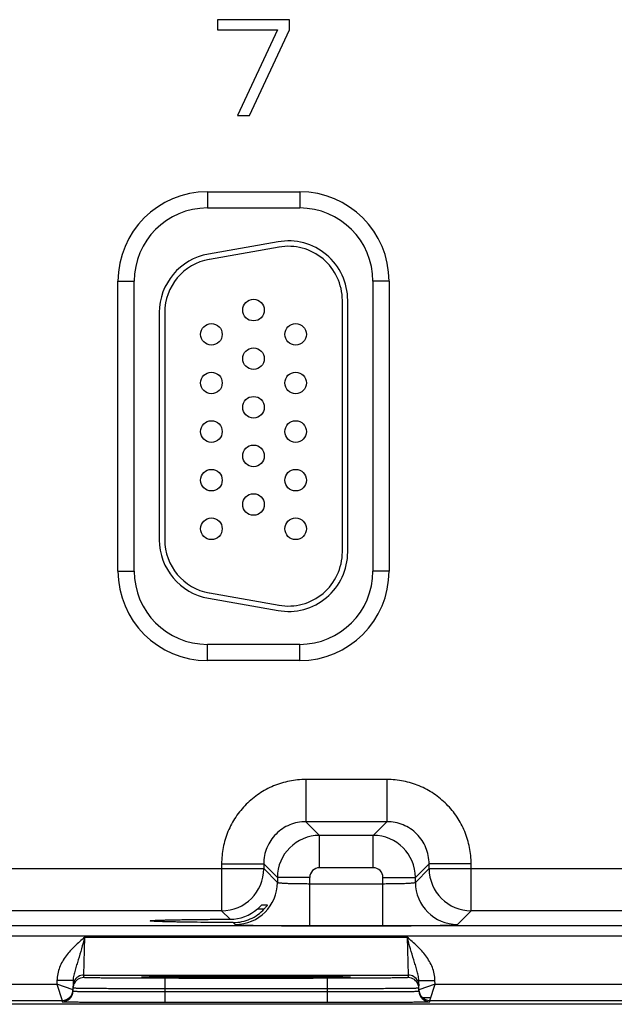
# Model space of a CAD drawing. Header units: inches. Extents: x 0 to 34, y 0 to 22.
# Tile 121 of 137: x 22.2 to 23.4, y 16.4 to 18.2. Entities that reach past the tile are written whole.
import ezdxf

# ---------------------------------------------------------------- set-up
doc = ezdxf.new("R2010")
doc.units = ezdxf.units.IN
doc.header["$LTSCALE"] = 1.87
doc.header["$MEASUREMENT"] = 0
doc.layers.get('0').update_dxf_attribs({"linetype": 'CONTINUOUS'})

msp = doc.modelspace()

# ---------------------------------------------------------------- linework, layer by layer
at = {"color": 7, "linetype": 'CONTINUOUS'}
for p, q in [((22.7483, 18.2111), (22.6154, 18.2111)), ((22.6154, 18.2111), (22.6154, 18.1923)), ((22.7483, 18.1923), (22.7483, 18.2111)), ((22.6154, 18.1923), (22.7261, 18.1923)), ((22.7261, 18.1923), (22.6523, 18.034)), ((22.6744, 18.034), (22.7483, 18.1923)), ((22.6523, 18.034), (22.6744, 18.034)), ((22.5963, 17.8926), (22.7673, 17.8926)), ((22.5963, 17.8926), (22.5963, 17.8626)), ((22.7673, 17.8926), (22.7673, 17.8626)), ((22.5963, 17.8626), (22.7673, 17.8626)), ((22.7272, 17.7999), (22.5982, 17.7771)), ((22.729, 17.79), (22.6, 17.7673)), ((22.4308, 17.727), (22.4608, 17.727)), ((22.4308, 17.19), (22.4308, 17.727)), ((22.4608, 17.19), (22.4608, 17.727)), ((22.9328, 17.727), (22.9028, 17.727)), ((22.9028, 17.727), (22.9028, 17.19)), ((22.9328, 17.727), (22.9328, 17.19)), ((22.8463, 17.2255), (22.8463, 17.6915)), ((22.8563, 17.2255), (22.8563, 17.6915)), ((22.5073, 17.6688), (22.5073, 17.2483)), ((22.5173, 17.6688), (22.5173, 17.2483)), ((22.4308, 17.19), (22.4608, 17.19)), ((22.9328, 17.19), (22.9028, 17.19)), ((22.5982, 17.14), (22.7272, 17.1172)), ((22.6, 17.1498), (22.729, 17.1271)), ((22.7673, 17.0545), (22.5963, 17.0545)), ((22.5963, 17.0245), (22.5963, 17.0545)), ((22.7673, 17.0245), (22.7673, 17.0545)), ((22.7673, 17.0245), (22.5963, 17.0245)), ((22.929, 16.8042), (22.7787, 16.8042)), ((22.7787, 16.8042), (22.7787, 16.7262)), ((22.929, 16.8042), (22.929, 16.7262)), ((22.929, 16.7262), (22.7787, 16.7262)), ((22.7787, 16.7262), (22.804, 16.7008)), ((22.929, 16.7262), (22.9036, 16.7008)), ((22.9036, 16.7008), (22.804, 16.7008)), ((22.804, 16.6408), (22.804, 16.7008)), ((22.9036, 16.6408), (22.9036, 16.7008)), ((22.6227, 16.6482), (22.7007, 16.6482)), ((22.6227, 16.6482), (22.6227, 16.5612)), ((22.7007, 16.6482), (22.7261, 16.6228)), ((22.7007, 16.6482), (22.7007, 16.6392)), ((23.007, 16.6482), (22.9816, 16.6228)), ((23.085, 16.6482), (23.007, 16.6482)), ((23.007, 16.6392), (23.007, 16.6482)), ((23.085, 16.5612), (23.085, 16.6482)), ((21.952, 16.6392), (22.7007, 16.6392)), ((22.7007, 16.6392), (22.7261, 16.6138)), ((22.9036, 16.6408), (22.804, 16.6408)), ((22.9816, 16.6138), (23.007, 16.6392)), ((23.007, 16.6392), (23.7557, 16.6392)), ((22.786, 16.6228), (22.7261, 16.6228)), ((22.7261, 16.6228), (22.7261, 16.6138)), ((22.786, 16.5334), (22.786, 16.6228)), ((22.786, 16.6114), (22.9216, 16.6114)), ((22.9216, 16.6228), (22.9816, 16.6228)), ((22.9216, 16.5334), (22.9216, 16.6228)), ((22.9816, 16.6138), (22.9816, 16.6228)), ((22.6974, 16.5724), (22.7077, 16.5724)), ((22.7077, 16.5724), (22.7077, 16.5723)), ((22.6227, 16.5612), (22.03, 16.5612)), ((22.6227, 16.5612), (22.6383, 16.5456)), ((22.6894, 16.5647), (22.7018, 16.5647)), ((23.0596, 16.5358), (23.085, 16.5612)), ((23.6777, 16.5612), (23.085, 16.5612)), ((22.6444, 16.5395), (22.6481, 16.5358)), ((24.1715, 16.5334), (15.8213, 16.5334)), ((22.786, 16.5334), (22.9216, 16.5334)), ((24.1715, 16.5144), (15.8213, 16.5144)), ((22.3676, 16.4422), (22.3691, 16.5122)), ((22.3692, 16.5122), (22.9665, 16.5122)), ((22.9665, 16.5122), (22.9681, 16.4422)), ((22.3178, 16.4324), (22.3176, 16.4253)), ((22.3477, 16.4319), (22.3178, 16.4324)), ((22.3477, 16.4319), (22.3474, 16.4124)), ((22.3675, 16.4375), (22.3676, 16.4422)), ((22.3676, 16.4422), (22.9681, 16.4422)), ((22.4772, 16.4384), (22.4741, 16.4381)), ((22.4741, 16.4381), (22.4772, 16.4378)), ((22.4771, 16.4383), (22.4778, 16.4384)), ((22.4887, 16.4387), (22.4772, 16.4384)), ((22.4778, 16.4384), (22.4786, 16.4384)), ((22.4786, 16.4384), (22.4796, 16.4384)), ((22.4796, 16.4384), (22.4814, 16.4385)), ((22.4814, 16.4385), (22.4836, 16.4386)), ((22.4836, 16.4386), (22.4862, 16.4386)), ((22.4862, 16.4386), (22.4892, 16.4387)), ((22.4892, 16.4387), (22.4925, 16.4388)), ((22.4925, 16.4388), (22.4963, 16.4388)), ((22.4963, 16.4388), (22.5005, 16.4389)), ((22.5005, 16.4389), (22.5051, 16.439)), ((22.5051, 16.439), (22.5103, 16.439)), ((22.5103, 16.439), (22.5161, 16.4391)), ((22.8182, 16.4362), (22.5175, 16.4362)), ((22.5175, 16.4362), (22.5175, 16.4166)), ((22.5248, 16.4392), (22.5322, 16.4393)), ((22.5322, 16.4393), (22.5408, 16.4393)), ((22.5408, 16.4393), (22.5505, 16.4394)), ((22.5505, 16.4394), (22.5611, 16.4395)), ((22.5611, 16.4395), (22.5727, 16.4395)), ((22.5727, 16.4395), (22.5853, 16.4396)), ((22.5853, 16.4396), (22.5942, 16.4396)), ((22.5942, 16.4396), (22.6036, 16.4397)), ((22.6036, 16.4397), (22.6135, 16.4397)), ((22.6135, 16.4397), (22.6239, 16.4397)), ((22.6239, 16.4397), (22.6349, 16.4397)), ((22.6349, 16.4397), (22.6464, 16.4397)), ((22.6464, 16.4397), (22.6582, 16.4397)), ((22.6582, 16.4397), (22.6697, 16.4397)), ((22.6697, 16.4397), (22.6807, 16.4397)), ((22.6807, 16.4397), (22.6911, 16.4397)), ((22.6911, 16.4397), (22.7058, 16.4397)), ((22.7058, 16.4397), (22.7197, 16.4397)), ((22.7197, 16.4397), (22.7328, 16.4396)), ((22.7328, 16.4396), (22.7453, 16.4396)), ((22.7453, 16.4396), (22.757, 16.4396)), ((22.757, 16.4396), (22.768, 16.4395)), ((22.768, 16.4395), (22.7782, 16.4394)), ((22.7782, 16.4394), (22.7876, 16.4394)), ((22.7876, 16.4394), (22.7963, 16.4393)), ((22.7963, 16.4393), (22.8042, 16.4393)), ((22.8042, 16.4393), (22.8115, 16.4392)), ((22.8115, 16.4392), (22.8182, 16.4391)), ((22.8182, 16.4391), (22.8242, 16.4391)), ((22.8182, 16.4362), (22.8182, 16.4166)), ((22.8242, 16.4391), (22.8296, 16.439)), ((22.8296, 16.439), (22.8345, 16.4389)), ((22.8345, 16.4389), (22.8388, 16.4388)), ((22.8388, 16.4388), (22.8426, 16.4388)), ((22.8426, 16.4388), (22.846, 16.4387)), ((22.846, 16.4387), (22.849, 16.4387)), ((22.8585, 16.4384), (22.8472, 16.4387)), ((22.849, 16.4387), (22.8515, 16.4386)), ((22.8515, 16.4386), (22.8537, 16.4385)), ((22.8537, 16.4385), (22.8555, 16.4385)), ((22.8555, 16.4385), (22.8566, 16.4384)), ((22.8566, 16.4384), (22.8574, 16.4384)), ((22.8574, 16.4384), (22.8581, 16.4384)), ((22.8616, 16.4381), (22.8585, 16.4384)), ((22.8585, 16.4378), (22.8616, 16.4381)), ((22.9681, 16.4422), (22.9681, 16.4375)), ((22.9879, 16.4319), (23.0179, 16.4324)), ((22.9882, 16.4124), (22.9879, 16.4319)), ((23.018, 16.4253), (23.0179, 16.4324)), ((21.963, 16.4253), (22.3176, 16.4253)), ((22.3176, 16.4253), (22.3275, 16.3953)), ((22.3475, 16.4149), (22.3176, 16.4253)), ((22.5175, 16.4166), (22.5174, 16.4116)), ((22.5174, 16.4116), (22.8183, 16.4116)), ((22.5174, 16.4116), (22.5174, 16.3919)), ((22.8182, 16.4166), (22.5175, 16.4166)), ((22.8182, 16.4166), (22.8183, 16.4116)), ((22.8183, 16.4116), (22.8183, 16.3919)), ((23.018, 16.4253), (22.9882, 16.4149)), ((23.0082, 16.3953), (23.018, 16.4253)), ((23.018, 16.4253), (23.3726, 16.4253)), ((21.9532, 16.3953), (22.3275, 16.3953)), ((22.3275, 16.3953), (22.3274, 16.3928)), ((22.5174, 16.3919), (22.8183, 16.3919)), ((22.9948, 16.4004), (23.0082, 16.4004)), ((23.0082, 16.3953), (23.3825, 16.3953)), ((23.0082, 16.3928), (23.0082, 16.3953)), ((24.3758, 16.388), (15.5539, 16.388))]:
    msp.add_line(p, q, dxfattribs=at)
for points in [[(22.4763, 16.4383), (22.4764, 16.4383), (22.4765, 16.4383), (22.4766, 16.4383), (22.4768, 16.4383), (22.4771, 16.4383)], [(22.5161, 16.4391), (22.5225, 16.4392), (22.5248, 16.4392)], [(22.8581, 16.4384), (22.8587, 16.4383), (22.8589, 16.4383), (22.8591, 16.4383), (22.8592, 16.4383), (22.8593, 16.4383)]]:
    msp.add_lwpolyline(points, dxfattribs=at)
for centre in [(22.6818, 17.6735), (22.6038, 17.6285), (22.7598, 17.6285), (22.6818, 17.5835), (22.6038, 17.5385), (22.7598, 17.5385), (22.6818, 17.4935), (22.6038, 17.4485), (22.7598, 17.4485), (22.6818, 17.4035), (22.6038, 17.3585), (22.7598, 17.3585), (22.6818, 17.3135), (22.6038, 17.2685), (22.7598, 17.2685)]:
    msp.add_circle(centre, 0.02, dxfattribs=at)
for centre, radius, start, end in [((22.5963, 17.727), 0.1655, 90, 180), ((22.7673, 17.727), 0.1655, 0, 90), ((22.5963, 17.727), 0.1355, 90, 180), ((22.7673, 17.727), 0.1355, 0, 90), ((22.7463, 17.6915), 0.11, 0, 100), ((22.6173, 17.6688), 0.11, 100, 180), ((22.7463, 17.6915), 0.1, 0, 100), ((22.6173, 17.6688), 0.1, 100, 180), ((22.6173, 17.2483), 0.11, 180, 260), ((22.6173, 17.2483), 0.1, 180, 260), ((22.7463, 17.2255), 0.11, 260, 360), ((22.7463, 17.2255), 0.1, 260, 360), ((22.5963, 17.19), 0.1655, 180, 270), ((22.5963, 17.19), 0.1355, 180, 270), ((22.7673, 17.19), 0.1655, 270, 360), ((22.7673, 17.19), 0.1355, 270, 360), ((22.8041, 16.6228), 0.078, 90.0148, 179.9847), ((22.9036, 16.6228), 0.078, 0.0148, 89.9847), ((22.6227, 16.6392), 0.078, 270.0209, 359.9791), ((22.804, 16.6228), 0.018, 89.9965, 180.0035), ((22.9036, 16.6228), 0.018, 359.9965, 90.0035), ((23.085, 16.6392), 0.078, 180.0209, 269.9791), ((22.648, 16.6138), 0.078, 270.0209, 359.9791), ((23.0596, 16.6138), 0.078, 180.0209, 269.9791), ((22.638, 16.6242), 0.0786, 270.1936, 310.784), ((22.3675, 16.4175), 0.02, 89.9993, 161.1986), ((22.3676, 16.4222), 0.02, 89.9997, 153.5768), ((22.9681, 16.4222), 0.02, 26.4232, 90.0003), ((22.9681, 16.4175), 0.02, 18.8014, 90.0007), ((22.3274, 16.4128), 0.02, 269.9997, 358.9997), ((22.3275, 16.4153), 0.02, 269.9997, 358.9997), ((22.3275, 16.4153), 0.02, 350.102, 351.8197), ((22.3274, 16.4153), 0.02, 351.8201, 358.9927), ((22.3676, 16.4175), 0.0201, 161.2521, 178.9472), ((22.968, 16.4175), 0.0201, 1.0528, 18.7479), ((23.0082, 16.4153), 0.02, 181.0074, 188.1804), ((23.0082, 16.4153), 0.02, 181.0003, 270.0003), ((23.0082, 16.4128), 0.02, 181.0003, 270.0003), ((23.0082, 16.4153), 0.02, 188.1808, 189.8983)]:
    msp.add_arc(centre, radius, start, end, dxfattribs=at)
for points, knots in [([(22.7787, 16.8042), (22.7685, 16.8042), (22.748, 16.8022), (22.7186, 16.7932), (22.6915, 16.7787), (22.6677, 16.7592), (22.6481, 16.7354), (22.6336, 16.7083), (22.6247, 16.6788), (22.6227, 16.6584), (22.6227, 16.6482)], [0, 0, 0, 0, 0.124999, 0.25, 0.375, 0.5, 0.625, 0.75, 0.875001, 1, 1, 1, 1]), ([(23.085, 16.6482), (23.085, 16.6584), (23.0829, 16.6788), (23.074, 16.7083), (23.0595, 16.7354), (23.04, 16.7592), (23.0162, 16.7787), (22.9891, 16.7932), (22.9596, 16.8022), (22.9392, 16.8042), (22.929, 16.8042)], [0, 0, 0, 0, 0.124999, 0.25, 0.375, 0.5, 0.625, 0.75, 0.875001, 1, 1, 1, 1]), ([(22.7787, 16.7262), (22.7736, 16.7262), (22.7633, 16.7252), (22.7438, 16.7193), (22.7221, 16.7048), (22.7076, 16.6831), (22.7017, 16.6635), (22.7007, 16.6533), (22.7007, 16.6482)], [0, 0, 0, 0, 0.125293, 0.250594, 0.5, 0.749406, 0.874707, 1, 1, 1, 1]), ([(23.007, 16.6482), (23.007, 16.6533), (23.006, 16.6635), (23.0001, 16.6831), (22.9856, 16.7048), (22.9639, 16.7193), (22.9443, 16.7252), (22.9341, 16.7262), (22.929, 16.7262)], [0, 0, 0, 0, 0.125293, 0.250594, 0.5, 0.749406, 0.874707, 1, 1, 1, 1]), ([(22.7261, 16.6138), (22.7261, 16.6137), (22.7262, 16.6136), (22.7266, 16.6135), (22.7276, 16.6133), (22.7291, 16.6131), (22.7311, 16.6129), (22.7336, 16.6127), (22.7367, 16.6125), (22.7402, 16.6123), (22.7457, 16.612), (22.7534, 16.6118), (22.7636, 16.6116), (22.7746, 16.6115), (22.7822, 16.6114), (22.786, 16.6114)], [0, 0, 0, 0, 0.0028, 0.007571, 0.023737, 0.048903, 0.082928, 0.12553, 0.176328, 0.234857, 0.300574, 0.451057, 0.622157, 0.807459, 1, 1, 1, 1]), ([(22.9216, 16.6114), (22.9255, 16.6114), (22.933, 16.6115), (22.9441, 16.6116), (22.9542, 16.6118), (22.962, 16.612), (22.9675, 16.6123), (22.971, 16.6125), (22.974, 16.6127), (22.9766, 16.6129), (22.9786, 16.6131), (22.9801, 16.6133), (22.981, 16.6135), (22.9814, 16.6136), (22.9816, 16.6137), (22.9816, 16.6138)], [0, 0, 0, 0, 0.192541, 0.377843, 0.548943, 0.699426, 0.765143, 0.823672, 0.87447, 0.917072, 0.951097, 0.976263, 0.992429, 0.9972, 1, 1, 1, 1]), ([(22.6894, 16.5647), (22.6904, 16.5655), (22.6917, 16.5668), (22.6935, 16.5684), (22.6947, 16.5696), (22.6956, 16.5705), (22.6962, 16.5712), (22.6966, 16.5716), (22.6969, 16.5719), (22.6972, 16.5722), (22.6973, 16.5723), (22.6974, 16.5724), (22.6974, 16.5724)], [0, 0, 0, 0, 0.342241, 0.503527, 0.653247, 0.786029, 0.843905, 0.894671, 0.937065, 0.969696, 0.991105, 1, 1, 1, 1]), ([(22.7077, 16.5723), (22.7075, 16.5719), (22.7068, 16.5709), (22.7056, 16.5692), (22.7038, 16.567), (22.7025, 16.5655), (22.7018, 16.5647)], [0, 0, 0, 0, 0.132034, 0.368411, 0.667584, 1, 1, 1, 1]), ([(22.6444, 16.5395), (22.6498, 16.5395), (22.6606, 16.5406), (22.676, 16.5455), (22.6901, 16.5536), (22.6982, 16.5607), (22.7018, 16.5647)], [0, 0, 0, 0, 0.250037, 0.500976, 0.751114, 1, 1, 1, 1]), ([(22.4906, 16.5425), (22.4906, 16.5426), (22.491, 16.5427), (22.4914, 16.5428), (22.4923, 16.543), (22.4935, 16.5431), (22.495, 16.5432), (22.4969, 16.5433), (22.4991, 16.5435), (22.5026, 16.5437), (22.5078, 16.5439), (22.515, 16.5441), (22.5234, 16.5443), (22.5329, 16.5445), (22.5434, 16.5447), (22.5592, 16.545), (22.581, 16.5452), (22.6089, 16.5455), (22.6283, 16.5456), (22.6383, 16.5456)], [0, 0, 0, 0, 0.001483, 0.005067, 0.010907, 0.019019, 0.029395, 0.042009, 0.056833, 0.073841, 0.114301, 0.163122, 0.2199, 0.284173, 0.355492, 0.433315, 0.605936, 0.796797, 1, 1, 1, 1]), ([(22.6444, 16.5395), (22.6341, 16.5395), (22.614, 16.5396), (22.585, 16.5398), (22.5624, 16.54), (22.5458, 16.5403), (22.5348, 16.5405), (22.5249, 16.5407), (22.5162, 16.5409), (22.5086, 16.5412), (22.5032, 16.5414), (22.4994, 16.5416), (22.4971, 16.5417), (22.4952, 16.5418), (22.4936, 16.542), (22.4924, 16.5421), (22.4914, 16.5422), (22.491, 16.5423), (22.4906, 16.5425), (22.4906, 16.5425)], [0, 0, 0, 0, 0.201695, 0.391991, 0.564724, 0.642756, 0.714346, 0.778938, 0.836038, 0.885143, 0.925856, 0.942979, 0.9579, 0.970586, 0.981005, 0.989137, 0.994977, 0.998546, 1, 1, 1, 1]), ([(22.6481, 16.5358), (22.6481, 16.5357), (22.6485, 16.5357), (22.6491, 16.5356), (22.65, 16.5355), (22.6512, 16.5353), (22.6528, 16.5352), (22.6555, 16.5351), (22.6597, 16.5349), (22.6655, 16.5347), (22.6725, 16.5345), (22.6806, 16.5343), (22.6896, 16.5341), (22.6996, 16.534), (22.7144, 16.5338), (22.7344, 16.5336), (22.7598, 16.5335), (22.7772, 16.5334), (22.786, 16.5334)], [0, 0, 0, 0, 0.002193, 0.006647, 0.013412, 0.022485, 0.033853, 0.04749, 0.081447, 0.124043, 0.174882, 0.233486, 0.299305, 0.371722, 0.450054, 0.621468, 0.80711, 1, 1, 1, 1]), ([(22.9216, 16.5334), (22.9305, 16.5334), (22.9479, 16.5335), (22.9732, 16.5336), (22.9932, 16.5338), (23.0081, 16.534), (23.018, 16.5341), (23.0271, 16.5343), (23.0352, 16.5345), (23.0421, 16.5347), (23.048, 16.5349), (23.0521, 16.5351), (23.0549, 16.5352), (23.0564, 16.5353), (23.0577, 16.5355), (23.0586, 16.5356), (23.0592, 16.5357), (23.0595, 16.5357), (23.0596, 16.5358)], [0, 0, 0, 0, 0.19289, 0.378532, 0.549946, 0.628278, 0.700695, 0.766514, 0.825118, 0.875957, 0.918553, 0.95251, 0.966147, 0.977515, 0.986588, 0.993353, 0.997807, 1, 1, 1, 1]), ([(22.3692, 16.5122), (22.363, 16.5069), (22.3506, 16.4962), (22.3339, 16.4782), (22.3235, 16.4603), (22.3188, 16.4447), (22.3178, 16.4365), (22.3178, 16.4324)], [0, 0, 0, 0, 0.250245, 0.500292, 0.749932, 0.874982, 1, 1, 1, 1]), ([(22.3691, 16.5122), (22.3672, 16.505), (22.3634, 16.4911), (22.3583, 16.474), (22.3542, 16.4609), (22.3512, 16.4514), (22.3487, 16.4418), (22.3478, 16.4353), (22.3477, 16.4319)], [0, 0, 0, 0, 0.266694, 0.521427, 0.642943, 0.761728, 0.879894, 1, 1, 1, 1]), ([(23.0179, 16.4324), (23.0178, 16.4365), (23.0169, 16.4447), (23.0121, 16.4603), (23.0017, 16.4782), (22.985, 16.4962), (22.9727, 16.5069), (22.9665, 16.5122)], [0, 0, 0, 0, 0.125014, 0.25006, 0.499694, 0.749744, 1, 1, 1, 1]), ([(22.9879, 16.4319), (22.9878, 16.4353), (22.9869, 16.4418), (22.9844, 16.4514), (22.9815, 16.4609), (22.9774, 16.474), (22.9723, 16.4911), (22.9684, 16.5051), (22.9665, 16.5122)], [0, 0, 0, 0, 0.120104, 0.238268, 0.357052, 0.478569, 0.733305, 1, 1, 1, 1]), ([(22.5175, 16.4362), (22.5077, 16.4362), (22.4886, 16.4362), (22.465, 16.4363), (22.447, 16.4364), (22.4344, 16.4364), (22.4226, 16.4365), (22.4117, 16.4366), (22.4019, 16.4367), (22.3932, 16.4368), (22.3856, 16.4369), (22.3801, 16.437), (22.3764, 16.4371), (22.3741, 16.4371), (22.3721, 16.4372), (22.3705, 16.4373), (22.3692, 16.4373), (22.3684, 16.4374), (22.3679, 16.4374), (22.3677, 16.4374), (22.3676, 16.4375), (22.3675, 16.4375), (22.3675, 16.4375)], [0, 0, 0, 0, 0.195093, 0.382688, 0.4714, 0.555569, 0.634386, 0.70709, 0.77298, 0.831424, 0.881858, 0.923799, 0.941455, 0.956844, 0.969929, 0.980679, 0.989069, 0.995082, 0.997194, 0.998709, 0.999633, 1, 1, 1, 1]), ([(22.4772, 16.4378), (22.4801, 16.4376), (22.4878, 16.4374), (22.502, 16.4372), (22.5212, 16.4369), (22.5448, 16.4367), (22.5722, 16.4366), (22.6136, 16.4364), (22.6678, 16.4363), (22.7221, 16.4364), (22.7635, 16.4366), (22.7908, 16.4367), (22.8144, 16.4369), (22.8336, 16.4372), (22.8478, 16.4374), (22.8555, 16.4376), (22.8585, 16.4378)], [0, 0, 0, 0, 0.023176, 0.060749, 0.111597, 0.174181, 0.246609, 0.326696, 0.500002, 0.673307, 0.753394, 0.825822, 0.888405, 0.939253, 0.976825, 1, 1, 1, 1]), ([(22.8472, 16.4387), (22.8375, 16.4389), (22.8137, 16.4392), (22.7728, 16.4395), (22.7228, 16.4397), (22.668, 16.4398), (22.6133, 16.4397), (22.5632, 16.4395), (22.5222, 16.4392), (22.4984, 16.4389), (22.4887, 16.4387)], [0, 0, 0, 0, 0.081205, 0.198703, 0.34232, 0.499617, 0.656968, 0.800741, 0.918483, 1, 1, 1, 1]), ([(22.9681, 16.4375), (22.9681, 16.4375), (22.9681, 16.4375), (22.9679, 16.4374), (22.9677, 16.4374), (22.9672, 16.4374), (22.9664, 16.4373), (22.9651, 16.4373), (22.9635, 16.4372), (22.9616, 16.4371), (22.9593, 16.4371), (22.9555, 16.437), (22.95, 16.4369), (22.9425, 16.4368), (22.9337, 16.4367), (22.9239, 16.4366), (22.913, 16.4365), (22.9012, 16.4364), (22.8887, 16.4364), (22.8706, 16.4363), (22.8471, 16.4362), (22.8279, 16.4362), (22.8182, 16.4362)], [0, 0, 0, 0, 0.000367, 0.001291, 0.002806, 0.004918, 0.010931, 0.019321, 0.030071, 0.043156, 0.058545, 0.076201, 0.118142, 0.168576, 0.22702, 0.29291, 0.365614, 0.444431, 0.5286, 0.617312, 0.804907, 1, 1, 1, 1]), ([(22.3474, 16.4124), (22.3474, 16.4124), (22.3475, 16.4124), (22.3476, 16.4124), (22.3479, 16.4123), (22.3483, 16.4123), (22.3487, 16.4123), (22.3495, 16.4122), (22.3508, 16.4122), (22.3526, 16.4121), (22.3548, 16.4121), (22.3575, 16.412), (22.3605, 16.412), (22.3638, 16.4119), (22.3691, 16.4119), (22.3765, 16.4118), (22.3864, 16.4117), (22.3976, 16.4117), (22.4099, 16.4116), (22.4232, 16.4116), (22.4375, 16.4116), (22.4579, 16.4115), (22.4846, 16.4115), (22.5063, 16.4116), (22.5174, 16.4116)], [0, 0, 0, 0, 0.000343, 0.001258, 0.002769, 0.004877, 0.007583, 0.010886, 0.019274, 0.030023, 0.043108, 0.058497, 0.076155, 0.096038, 0.118099, 0.168538, 0.226987, 0.292883, 0.365592, 0.444414, 0.528589, 0.617304, 0.804905, 1, 1, 1, 1]), ([(22.5175, 16.4166), (22.5064, 16.4166), (22.4847, 16.4166), (22.458, 16.4167), (22.4376, 16.4168), (22.4233, 16.4169), (22.41, 16.417), (22.3977, 16.4171), (22.3865, 16.4172), (22.3766, 16.4173), (22.3692, 16.4174), (22.3639, 16.4174), (22.3606, 16.4175), (22.3576, 16.4175), (22.3549, 16.4176), (22.3527, 16.4176), (22.3509, 16.4177), (22.3496, 16.4177), (22.3488, 16.4177), (22.3484, 16.4178), (22.348, 16.4178), (22.3477, 16.4178), (22.3476, 16.4178), (22.3475, 16.4179), (22.3475, 16.4179)], [0, 0, 0, 0, 0.195104, 0.382709, 0.471426, 0.555601, 0.634423, 0.707132, 0.773029, 0.831478, 0.881918, 0.90398, 0.923864, 0.941522, 0.956912, 0.969998, 0.980748, 0.989136, 0.992438, 0.995144, 0.997251, 0.998759, 0.99967, 1, 1, 1, 1]), ([(22.9881, 16.4179), (22.9881, 16.4179), (22.988, 16.4178), (22.9879, 16.4178), (22.9876, 16.4178), (22.9873, 16.4178), (22.9868, 16.4177), (22.986, 16.4177), (22.9847, 16.4177), (22.9829, 16.4176), (22.9807, 16.4176), (22.9781, 16.4175), (22.9751, 16.4175), (22.9717, 16.4174), (22.9665, 16.4174), (22.9591, 16.4173), (22.9492, 16.4172), (22.938, 16.4171), (22.9257, 16.417), (22.9123, 16.4169), (22.8981, 16.4168), (22.8776, 16.4167), (22.8509, 16.4166), (22.8292, 16.4166), (22.8182, 16.4166)], [0, 0, 0, 0, 0.00033, 0.001241, 0.002749, 0.004856, 0.007562, 0.010864, 0.019252, 0.030002, 0.043087, 0.058478, 0.076136, 0.09602, 0.118081, 0.168521, 0.226971, 0.292867, 0.365577, 0.444399, 0.528574, 0.617291, 0.804896, 1, 1, 1, 1]), ([(22.8183, 16.4116), (22.8293, 16.4116), (22.851, 16.4115), (22.8777, 16.4115), (22.8981, 16.4116), (22.9124, 16.4116), (22.9258, 16.4116), (22.9381, 16.4117), (22.9492, 16.4117), (22.9591, 16.4118), (22.9666, 16.4119), (22.9718, 16.4119), (22.9752, 16.412), (22.9782, 16.412), (22.9808, 16.4121), (22.983, 16.4121), (22.9848, 16.4122), (22.9861, 16.4122), (22.9869, 16.4123), (22.9874, 16.4123), (22.9877, 16.4123), (22.988, 16.4124), (22.9881, 16.4124), (22.9882, 16.4124), (22.9882, 16.4124)], [0, 0, 0, 0, 0.195095, 0.382696, 0.471411, 0.555586, 0.634408, 0.707117, 0.773013, 0.831462, 0.881901, 0.903962, 0.923845, 0.941503, 0.956892, 0.969977, 0.980726, 0.989114, 0.992417, 0.995123, 0.997231, 0.998742, 0.999657, 1, 1, 1, 1]), ([(22.3274, 16.3928), (22.3274, 16.3927), (22.3275, 16.3927), (22.3277, 16.3927), (22.328, 16.3927), (22.3284, 16.3927), (22.3289, 16.3927), (22.3298, 16.3926), (22.3312, 16.3926), (22.3332, 16.3926), (22.3357, 16.3925), (22.3387, 16.3925), (22.342, 16.3924), (22.3458, 16.3924), (22.3516, 16.3924), (22.3599, 16.3923), (22.371, 16.3922), (22.3835, 16.3922), (22.3972, 16.3921), (22.4122, 16.3921), (22.4281, 16.392), (22.4509, 16.392), (22.4808, 16.3919), (22.505, 16.3919), (22.5174, 16.3919)], [0, 0, 0, 0, 0.000318, 0.001225, 0.002732, 0.004837, 0.007542, 0.010844, 0.019232, 0.029981, 0.043068, 0.058459, 0.076118, 0.096003, 0.118066, 0.168509, 0.226962, 0.292862, 0.365575, 0.444399, 0.528576, 0.617294, 0.804899, 1, 1, 1, 1]), ([(22.8183, 16.3919), (22.8306, 16.3919), (22.8549, 16.3919), (22.8847, 16.392), (22.9075, 16.392), (22.9235, 16.3921), (22.9384, 16.3921), (22.9522, 16.3922), (22.9647, 16.3922), (22.9757, 16.3923), (22.984, 16.3924), (22.9899, 16.3924), (22.9936, 16.3924), (22.997, 16.3925), (22.9999, 16.3925), (23.0024, 16.3926), (23.0044, 16.3926), (23.0059, 16.3926), (23.0068, 16.3927), (23.0073, 16.3927), (23.0077, 16.3927), (23.008, 16.3927), (23.0081, 16.3927), (23.0082, 16.3927), (23.0082, 16.3928)], [0, 0, 0, 0, 0.195101, 0.382706, 0.471424, 0.555601, 0.634425, 0.707138, 0.773038, 0.831491, 0.881934, 0.903997, 0.923882, 0.941541, 0.956932, 0.970019, 0.980768, 0.989156, 0.992458, 0.995163, 0.997268, 0.998775, 0.999682, 1, 1, 1, 1])]:
    msp.add_open_spline(points, degree=3, knots=knots, dxfattribs=at)
for points in [[(22.3497, 16.4311), (22.3484, 16.4285), (22.3476, 16.4255), (22.3476, 16.4225)], [(22.986, 16.4311), (22.9873, 16.4285), (22.988, 16.4255), (22.9881, 16.4225)]]:
    msp.add_open_spline(points, degree=3, dxfattribs=at)

doc.saveas('drawing.dxf')
